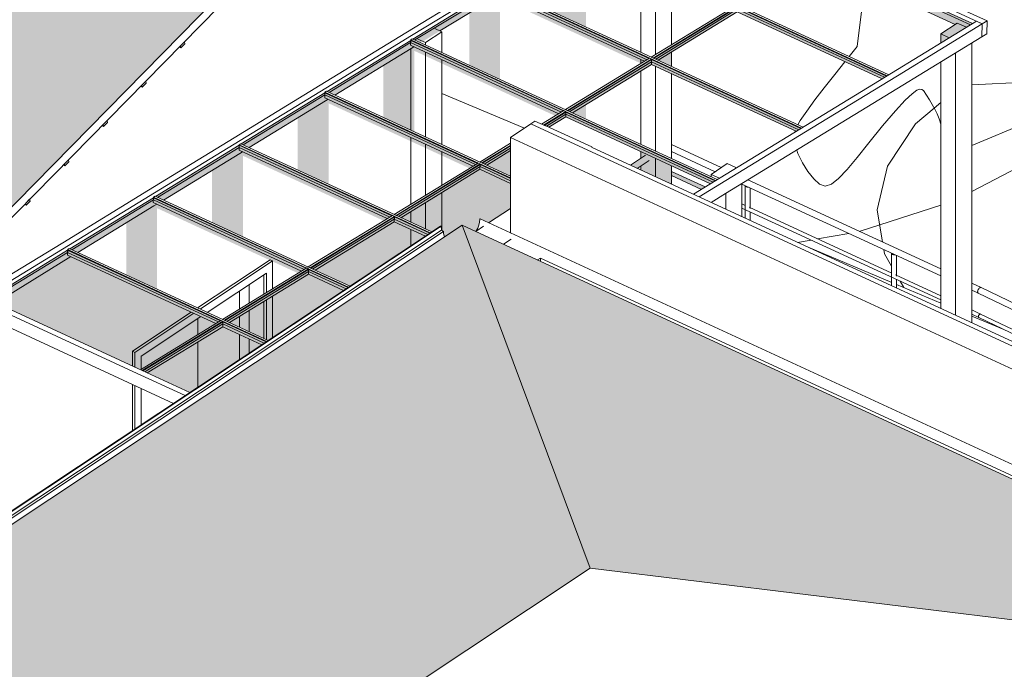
# Model space of a CAD drawing. Header units: millimetres. Extents: x -46876 to 9452, y -13755 to 24767.
# Tile 31 of 55: x -11276 to -3529, y 1986 to 7099. Entities that reach past the tile are written whole.
import ezdxf

# ---------------------------------------------------------------- set-up
doc = ezdxf.new("R2010")
doc.units = ezdxf.units.MM
for name, color, linetype, lineweight in [('A-DOOR', 31, 'Continuous', 9), ('A-DOOR-FRAM', 31, 'Continuous', 9), ('A-FLOR', 192, 'Continuous', 9), ('A-FLOR-HRAL', 11, 'Continuous', 9), ('A-GENM', 13, 'Continuous', 9), ('A-GLAZ-CURT', 52, 'Continuous', 9), ('A-GLAZ-CWMG', 51, 'Continuous', 9), ('A-ROOF', 132, 'Continuous', 9), ('A-ROOF-OTLN', 132, 'Continuous', 9), ('A-ROOF-PATT', 132, 'Continuous', 9), ('A-WALL', 113, 'Continuous', 9), ('L-PLNT', 71, 'Continuous', 9), ('S-COLS', 52, 'Continuous', 9)]:
    doc.layers.add(name, color=color, linetype=linetype, lineweight=lineweight)

# ---------------------------------------------------------------- blocks, each defined once
blk = doc.blocks.new('Double_Flush_-_Unequal_2422 - 1_54-4025860-3D - CAPA')
at = {"layer": 'A-DOOR'}
for p, q in [((-9545.7, 4822.2), (-9545.7, 4964.2)), ((-9874.5, 4745.9), (-9874.5, 4621)), ((-9874.5, 4621), (-9874.5, 4745.9)), ((-9545.7, 4677.8), (-9545.7, 4764.1)), ((-9545.7, 4424.3), (-9545.7, 4621)), ((-9874.5, 4562.9), (-9874.5, 4206)), ((-9874.5, 4206), (-9874.5, 4562.9))]:
    blk.add_line(p, q, dxfattribs=at)
at = {"layer": 'A-DOOR-FRAM'}
for p, q in [((-9876, 4830.3), (-9305.5, 5209.1)), ((-9286, 5200.1), (-9856.5, 4821.3)), ((-9305.5, 5209.1), (-9286, 5200.1)), ((-9286, 4981.1), (-9286, 5200.1)), ((-9800.2, 4795.3), (-9334.8, 5104.2)), ((-9354.3, 4939.3), (-9354.3, 5091.3)), ((-9334.8, 5104.2), (-9334.8, 4951.3)), ((-9354.3, 4589.4), (-9354.3, 4881.2)), ((-9334.8, 4893.1), (-9334.8, 4580.4)), ((-9286, 4596.7), (-9286, 4923)), ((-10389.5, 4489.4), (-9926.5, 4796.8)), ((-9907, 4787.8), (-10370, 4480.4)), ((-10321.2, 4449.4), (-9850.6, 4761.8)), ((-10389.5, 4373.1), (-10389.5, 4489.4)), ((-10389.5, 4489.4), (-10370, 4480.4)), ((-10370, 4480.4), (-10370, 4364.1)), ((-10321.2, 4347.7), (-10321.2, 4449.4)), ((-10389.5, 3864.1), (-10389.5, 4228.6)), ((-10370, 4219.6), (-10370, 3877)), ((-10321.2, 3909.4), (-10321.2, 4197.1))]:
    blk.add_line(p, q, dxfattribs=at)
blk = doc.blocks.new('Generic Models 19 - Generic Models 19-3087287-3D - CAPA')
at = {"layer": 'A-GENM'}
for p, q in [((-7222.5, 6300.3), (-7254.5, 6279.1)), ((-7140.1, 6262.3), (-7222.5, 6300.3)), ((-7137, 6264.3), (-7140.1, 6262.3)), ((-6774.8, 6097.1), (-7137, 6264.3)), ((-6777.9, 6095), (-6774.8, 6097.1)), ((111.5, 2913.4), (-6777.9, 6095)), ((-6774.8, 6093.6), (-6774.8, 6097.1))]:
    blk.add_line(p, q, dxfattribs=at)
blk = doc.blocks.new('Rectangular Mullion - 2x5 cm-4253636-3D - CAPA')
at = {"layer": 'A-GLAZ-CWMG'}
for p, q in [((-11198.1, 5685.1), (-11229, 5653.6)), ((-11225.7, 5639.8), (-11194.8, 5671.2)), ((-11194.8, 5671.2), (-11198.1, 5685.1)), ((-11225.7, 5639.8), (-11237.3, 5645.2)), ((-11229, 5653.6), (-11225.7, 5639.8))]:
    blk.add_line(p, q, dxfattribs=at)
blk = doc.blocks.new('Rectangular Mullion - 2x5 cm-3922817-3D - CAPA')
at = {"layer": 'A-GLAZ-CWMG'}
for p, q in [((-10893.5, 5994.7), (-10924.5, 5963.3)), ((-10921.1, 5949.5), (-10890.2, 5980.9)), ((-10890.2, 5980.9), (-10893.5, 5994.7)), ((-10921.1, 5949.5), (-10932.8, 5954.9)), ((-10924.5, 5963.3), (-10921.1, 5949.5))]:
    blk.add_line(p, q, dxfattribs=at)
blk = doc.blocks.new('Rectangular Mullion - 2x5 cm-4253694-3D - CAPA')
at = {"layer": 'A-GLAZ-CWMG'}
for p, q in [((-10589, 6304.4), (-10619.9, 6273)), ((-10616.5, 6259.2), (-10585.6, 6290.6)), ((-10585.6, 6290.6), (-10589, 6304.4)), ((-10616.5, 6259.2), (-10628.2, 6264.6)), ((-10619.9, 6273), (-10616.5, 6259.2))]:
    blk.add_line(p, q, dxfattribs=at)
blk = doc.blocks.new('Rectangular Mullion - 2x5 cm-3922827-3D - CAPA')
at = {"layer": 'A-GLAZ-CWMG'}
for p, q in [((-10284.4, 6614.1), (-10315.3, 6582.7)), ((-10312, 6568.9), (-10281.1, 6600.3)), ((-10281.1, 6600.3), (-10284.4, 6614.1)), ((-10312, 6568.9), (-10323.6, 6574.3)), ((-10315.3, 6582.7), (-10312, 6568.9))]:
    blk.add_line(p, q, dxfattribs=at)
blk = doc.blocks.new('Rectangular Mullion - 2x5 cm-4253696-3D - CAPA')
at = {"layer": 'A-GLAZ-CWMG'}
for p, q in [((-9979.9, 6923.8), (-10010.8, 6892.4)), ((-10007.4, 6878.6), (-9976.5, 6910)), ((-9976.5, 6910), (-9979.9, 6923.8)), ((-10007.4, 6878.6), (-10019.1, 6884)), ((-10010.8, 6892.4), (-10007.4, 6878.6))]:
    blk.add_line(p, q, dxfattribs=at)
blk = doc.blocks.new('Railing - 4 cm-V6-3D - CAPA')
at = {"layer": 'A-FLOR-HRAL'}
for p, q in [((-5568.3, 5790.8), (-5568.3, 5536.4)), ((-5528.3, 5612.3), (-5528.3, 5774.9)), ((-5528.3, 5517.9), (-5528.3, 5586.1))]:
    blk.add_line(p, q, dxfattribs=at)
for points in [[(-5561.1, 5782.3, 0), (-5567.1, 5787, 0), (-5568, 5792.7, 0)], [(-5541.4, 5780.4, 0), (-5551.7, 5779.9, 0), (-5561.1, 5782.3, 0)]]:
    blk.add_polyline3d(points, dxfattribs=at)
blk = doc.blocks.new('Railing - 4 cm-V7-3D - CAPA')
at = {"layer": 'A-FLOR-HRAL'}
for p, q in [((-4416.3, 5258.8), (-4416.3, 5004.4)), ((-4376.3, 5080.3), (-4376.3, 5242.9)), ((-4376.3, 4985.9), (-4376.3, 5054.3))]:
    blk.add_line(p, q, dxfattribs=at)
for points in [[(-4409.2, 5250.3, 0), (-4415.1, 5255, 0), (-4416.1, 5260.7, 0)], [(-4389.5, 5248.4, 0), (-4399.8, 5247.9, 0), (-4409.2, 5250.3, 0)]]:
    blk.add_polyline3d(points, dxfattribs=at)
blk = doc.blocks.new('Railing - Railing-3945987-3D - CAPA')
at = {"layer": 'A-FLOR-HRAL'}
for p, q in [((-5755.8, 5935), (-6146.6, 6115.5)), ((-6146.6, 6060.4), (-5804.7, 5902.5)), ((-6351.9, 6032), (-6470.7, 5953.1)), ((-6417.4, 5928.5), (-6324.2, 5990.4)), ((-5881.7, 5782.3), (-6146.6, 5904.6)), ((-6146.6, 5871.6), (-5912.5, 5763.5)), ((-4028.6, 5137.4), (-5546.1, 5838.2)), ((-5593.4, 5804.9), (-4028.6, 5082.3)), ((-5567.1, 5637), (-5593.4, 5649.1)), ((-5593.4, 5616.1), (-4028.6, 4893.5)), ((-4415.1, 5105), (-5537.1, 5623.1)), ((-4028.6, 4926.5), (-4385.2, 5091.2)), ((-3712.2, 4991.2), (-3785.3, 5025)), ((-3785.3, 4969.9), (-3733.4, 4946)), ((-1906.6, 4118.8), (-3712.1, 4991.2)), ((-3733.5, 4946), (-1938.7, 4078.8)), ((-3716.3, 4782.3), (-3785.3, 4814.1)), ((-3785.3, 4781.1), (-3729.1, 4755.1)), ((-3729.2, 4755.2), (-2047.3, 3942.6)), ((-3264.4, 4563.9), (-3716.3, 4782.2))]:
    blk.add_line(p, q, dxfattribs=at)
for points in [[(-3738.8, 4958, 0), (-3738.2, 4963.7, 0), (-3736.6, 4969.7, 0), (-3734, 4975.7, 0), (-3730.6, 4981.2, 0), (-3726.8, 4985.9, 0), (-3722.6, 4989.3, 0), (-3718.5, 4991.4, 0), (-3714.6, 4991.9, 0), (-3711.3, 4990.8, 0)], [(-3711.3, 4990.8, 0), (-3714.6, 4991.9, 0), (-3718.5, 4991.4, 0), (-3722.6, 4989.3, 0), (-3726.8, 4985.9, 0), (-3730.6, 4981.2, 0), (-3734, 4975.7, 0), (-3736.6, 4969.7, 0), (-3738.2, 4963.7, 0), (-3738.8, 4958, 0)], [(-3733.5, 4946, 0), (-3734.2, 4946.4, 0), (-3736.8, 4949, 0), (-3738.3, 4953, 0), (-3738.8, 4958, 0)], [(-3738.8, 4958, 0), (-3738.3, 4953, 0), (-3736.8, 4949, 0), (-3734.2, 4946.4, 0), (-3733.4, 4946, 0)], [(-3732.3, 4762.3, 0), (-3732, 4765.8, 0), (-3731, 4769.4, 0), (-3729.4, 4773, 0), (-3727.4, 4776.3, 0), (-3725.1, 4779.1, 0), (-3722.6, 4781.1, 0), (-3720.1, 4782.4, 0), (-3717.8, 4782.7, 0), (-3715.8, 4782, 0)], [(-3715.8, 4782, 0), (-3717.8, 4782.7, 0), (-3720.1, 4782.4, 0), (-3722.6, 4781.1, 0), (-3725.1, 4779.1, 0), (-3727.4, 4776.3, 0), (-3729.4, 4773, 0), (-3731, 4769.4, 0), (-3732, 4765.8, 0), (-3732.3, 4762.3, 0)], [(-3729.2, 4755.2, 0), (-3729.6, 4755.4, 0), (-3731.1, 4757, 0), (-3732, 4759.3, 0), (-3732.3, 4762.3, 0)], [(-3732.3, 4762.3, 0), (-3732, 4759.3, 0), (-3731.1, 4757, 0), (-3729.6, 4755.4, 0), (-3729.1, 4755.1, 0)]]:
    blk.add_polyline3d(points, dxfattribs=at)
for name in ['Railing - 4 cm-V6-3D - CAPA', 'Railing - 4 cm-V7-3D - CAPA']:
    blk.add_blockref(name, (0, 0))
blk = doc.blocks.new('System Panel - Vidro 2cm escuro2-4253584-3D - CAPA')
at = {"layer": 'A-GLAZ-CURT', "transparency": 33554471}
h = blk.add_hatch(color=256, dxfattribs=at)
h.paths.add_polyline_path([(-4028.6, 6916.2), (-3780.2, 7068.2), (-4592.6, 7443.4), (-4551.8, 7355.7), (-3916.3, 7062.2), (-4028.6, 6987.6), (-4028.6, 6964.6)], flags=0)
h.paths.add_polyline_path([(-5577.8, 7192), (-4984.1, 7555.3), (-4623.8, 7388.9), (-4615.7, 7454), (-4954.9, 7610.7), (-5612.8, 7208.1), (-5590.5, 7197.8)], flags=0)
blk.add_hatch(color=256, dxfattribs=at).paths.add_polyline_path([(-4551.8, 7355.7), (-4594.9, 7444.4), (-4615.7, 7454), (-4623.8, 7388.9), (-4554.3, 7356.8)], flags=0)
at = {"layer": 'A-GLAZ-CURT'}
for p, q in [((-4954.9, 7610.7), (-5612.8, 7208.1)), ((-5597.2, 7200.9), (-4955.4, 7593.7)), ((-4955.4, 7593.7), (-4954.9, 7610.7)), ((-4955.4, 7593.7), (-4617.7, 7437.7)), ((-4615.7, 7454), (-4954.9, 7610.7)), ((-4617.7, 7437.7), (-4583.6, 7422)), ((-4594.9, 7444.4), (-4615.7, 7454)), ((-4457.7, 7381.1), (-4592.6, 7443.4)), ((-4582.4, 7421.4), (-4458.2, 7364.1)), ((-4458.2, 7364.1), (-3796.3, 7058.4)), ((-3780.2, 7068.2), (-4457.7, 7381.1))]:
    blk.add_line(p, q, dxfattribs=at)
blk = doc.blocks.new('Rectangular Mullion - 6x12 cm metal-3947380-3D - CAPA')
at = {"layer": 'A-GLAZ-CWMG'}
for p, q in [((-10346.4, 4353.2), (-9937.3, 4164.3)), ((-10384.8, 4329.7), (-9973.9, 4140)), ((-10065.7, 4079.1), (-10387.8, 4227.8))]:
    blk.add_line(p, q, dxfattribs=at)
blk = doc.blocks.new('Rectangular Mullion - 6x12 cm metal-4019200-3D - CAPA')
at = {"layer": 'A-GLAZ-CWMG'}
for p, q in [((-4416.5, 6678.9), (-3748.1, 7087.8)), ((-4370.4, 6657.6), (-3702.1, 7066.5)), ((-3748.1, 7087.8), (-3702.1, 7066.5)), ((-3702.1, 7066.5), (-3705.1, 6964.6)), ((-3705.1, 6964.6), (-4373.5, 6555.7))]:
    blk.add_line(p, q, dxfattribs=at)
blk = doc.blocks.new('Rectangular Mullion - 6x12 cm metal-4019201-3D - CAPA')
at = {"layer": 'A-GLAZ-CWMG'}
for p, q in [((-10937.5, 5343.8), (-11605.8, 4934.9)), ((-10891.4, 5322.5), (-11559.7, 4913.6)), ((-10894.5, 5220.6), (-11444.2, 4884.3)), ((-11559.7, 4913.6), (-11605.8, 4934.9))]:
    blk.add_line(p, q, dxfattribs=at)
blk = doc.blocks.new('System Panel - Vidro 2cm escuro2-V10-3D - CAPA')
at = {"layer": 'A-GLAZ-CURT', "transparency": 33554471}
blk.add_hatch(color=256, dxfattribs=at).paths.add_polyline_path([(-4491, 6633.3), (-4454.9, 6655.3), (-5629.6, 7197.8), (-6287.5, 6795.3), (-6146.6, 6730.2), (-6146.6, 6844), (-5629.4, 7159), (-4507.8, 6641)], flags=0)
at = {"layer": 'A-GLAZ-CURT'}
for p, q in [((-5629.6, 7197.8), (-6287.5, 6795.3)), ((-6271.9, 6788.1), (-5630.1, 7180.8)), ((-5630.1, 7180.8), (-5629.6, 7197.8)), ((-5630.1, 7180.8), (-4471, 6645.5)), ((-4454.9, 6655.3), (-5629.6, 7197.8))]:
    blk.add_line(p, q, dxfattribs=at)
blk = doc.blocks.new('System Panel - Vidro 2cm escuro2-V9-3D - CAPA')
at = {"layer": 'A-GLAZ-CURT', "transparency": 33554471}
blk.add_hatch(color=256, dxfattribs=at).paths.add_polyline_path([(-6146.6, 7454.6), (-6146.6, 8092.1), (-5038.2, 7580.3), (-4974.1, 7619.5), (-6175.9, 8174.6), (-6833.8, 7772), (-6771.7, 7743.3), (-6389.9, 7977), (-6389.9, 7567), (-6224, 7490.4)], flags=0)
at = {"layer": 'A-GLAZ-CURT'}
for p, q in [((-6175.9, 8174.6), (-6833.8, 7772)), ((-6818.3, 7764.8), (-6176.4, 8157.6)), ((-6176.4, 8157.6), (-6175.9, 8174.6)), ((-6176.4, 8157.6), (-4990.1, 7609.7)), ((-4974.1, 7619.5), (-6175.9, 8174.6))]:
    blk.add_line(p, q, dxfattribs=at)
blk = doc.blocks.new('System Panel - Vidro 2cm escuro2-V11-3D - CAPA')
at = {"layer": 'A-GLAZ-CURT', "transparency": 33554471}
h = blk.add_hatch(color=256, dxfattribs=at)
h.paths.add_polyline_path([(-5912.5, 5763.5), (-5881.8, 5782.3), (-6146.6, 5904.9), (-6146.6, 5949), (-5840.4, 5807.6), (-5804.3, 5829.6), (-6979, 6372.1), (-7150.6, 6267.1), (-7140.1, 6262.3), (-7137, 6264.3), (-7112.4, 6253), (-6978.9, 6333.3), (-6389.9, 6061.3), (-6390.1, 6006.7), (-6469.7, 5952.7), (-6417.4, 5928.5), (-6389.9, 5945.2), (-6389.9, 5915.8), (-6146.6, 5803.4), (-6146.6, 5871.6), (-5941.9, 5777.1)], flags=0)
h.paths.add_polyline_path([(-7414.7, 5866.9), (-7414.7, 6105.5), (-7636.9, 5969.6), (-7425.3, 5871.8)], flags=0)
at = {"layer": 'A-GLAZ-CURT'}
for p, q in [((-6979, 6372.1), (-7150.6, 6267.1)), ((-7131.8, 6262), (-6979.5, 6355.1)), ((-6979.5, 6355.1), (-6979, 6372.1)), ((-6979.5, 6355.1), (-5820.4, 5819.8)), ((-5804.3, 5829.6), (-6979, 6372.1)), ((-7414.7, 6105.5), (-7636.9, 5969.6)), ((-7621.4, 5962.4), (-7414.7, 6088.9))]:
    blk.add_line(p, q, dxfattribs=at)
blk = doc.blocks.new('System Panel - Vidro 2cm escuro2-V12-3D - CAPA')
at = {"layer": 'A-GLAZ-CURT', "transparency": 33554471}
blk.add_hatch(color=256, dxfattribs=at).paths.add_polyline_path([(-7933, 5388.8), (-7793.7, 5481.3), (-7686.8, 5433), (-7682, 5440.6), (-7672.3, 5458.6), (-7663.1, 5482.5), (-7657.5, 5506.4), (-7654.1, 5531.2), (-7648.7, 5528.8), (-7586.1, 5499.9), (-7414.7, 5613.7), (-7414.7, 5848.9), (-7653.7, 5959.3), (-8311.6, 5556.7), (-8033.5, 5428.3), (-7964.2, 5474.3), (-7960.4, 5472.8), (-7957.9, 5441.9), (-7942.6, 5431.8), (-7941.6, 5415.4), (-7936.4, 5396.5)], flags=0)
at = {"layer": 'A-GLAZ-CURT'}
for p, q in [((-7653.7, 5959.3), (-8311.6, 5556.7)), ((-8296.1, 5549.5), (-7654.2, 5942.3)), ((-7654.2, 5942.3), (-7653.7, 5959.3)), ((-7654.2, 5942.3), (-7414.7, 5831.7)), ((-7414.7, 5848.9), (-7653.7, 5959.3))]:
    blk.add_line(p, q, dxfattribs=at)
blk = doc.blocks.new('System Panel - Vidro 2cm escuro2-V13-3D - CAPA')
at = {"layer": 'A-GLAZ-CURT', "transparency": 33554471}
blk.add_hatch(color=256, dxfattribs=at).paths.add_polyline_path([(-8677, 5001), (-8050.9, 5418.3), (-8328.4, 5546.4), (-8986.3, 5143.9), (-8898.3, 5103.2)], flags=0)
at = {"layer": 'A-GLAZ-CURT'}
for p, q in [((-8328.4, 5546.4), (-8986.3, 5143.9)), ((-8970.8, 5136.7), (-8328.9, 5529.4)), ((-8328.9, 5529.4), (-8328.4, 5546.4)), ((-8328.9, 5529.4), (-8064.8, 5407.5)), ((-8049.5, 5417.6), (-8328.4, 5546.4))]:
    blk.add_line(p, q, dxfattribs=at)
blk = doc.blocks.new('System Panel - Vidro 2cm escuro2-V14-3D - CAPA')
at = {"layer": 'A-GLAZ-CURT', "transparency": 33554471}
blk.add_hatch(color=256, dxfattribs=at).paths.add_polyline_path([(-9320.5, 4573.8), (-8693, 4990.4), (-9003.1, 5133.6), (-9661, 4731), (-9334.8, 4580.4)], flags=0)
at = {"layer": 'A-GLAZ-CURT'}
for p, q in [((-9003.1, 5133.6), (-9661, 4731)), ((-9645.5, 4723.8), (-9003.6, 5116.6)), ((-9003.6, 5116.6), (-9003.1, 5133.6)), ((-9003.6, 5116.6), (-8708.3, 4980.2)), ((-8693, 4990.4), (-9003.1, 5133.6))]:
    blk.add_line(p, q, dxfattribs=at)
blk = doc.blocks.new('System Panel - Vidro 2cm escuro2-V15-3D - CAPA')
at = {"layer": 'A-GLAZ-CURT', "transparency": 33554471}
blk.add_hatch(color=256, dxfattribs=at).paths.add_polyline_path([(-9937.3, 4164.3), (-9336.6, 4563.1), (-9677.8, 4720.7), (-10307.6, 4335.3), (-9981.6, 4184.7)], flags=0)
at = {"layer": 'A-GLAZ-CURT'}
for p, q in [((-9677.8, 4720.7), (-10307.6, 4335.3)), ((-10292.1, 4328.2), (-9678.3, 4703.7)), ((-9678.3, 4703.7), (-9677.8, 4720.7)), ((-9678.3, 4703.7), (-9351.9, 4553)), ((-9336.6, 4563.1), (-9677.8, 4720.7))]:
    blk.add_line(p, q, dxfattribs=at)
blk = doc.blocks.new('System Panel - Vidro 2cm escuro2-V16-3D - CAPA')
at = {"layer": 'A-GLAZ-CURT', "transparency": 33554471}
blk.add_hatch(color=256, dxfattribs=at).paths.add_polyline_path([(-10326.9, 4344.2), (-9697.1, 4729.6), (-10900, 5283.9), (-11528.7, 4899.2), (-10339.7, 4350.2)], flags=0)
at = {"layer": 'A-GLAZ-CURT'}
for p, q in [((-10898.9, 5284.6), (-11528.7, 4899.2)), ((-10899.4, 5267.7), (-10898.9, 5284.6)), ((-9697.1, 4729.6), (-10898.9, 5284.6)), ((-11513.2, 4892.1), (-10899.4, 5267.7)), ((-10899.4, 5267.7), (-9713.1, 4719.8))]:
    blk.add_line(p, q, dxfattribs=at)
blk = doc.blocks.new('Rectangular Mullion - 6x12 cm metal-3947384-3D - CAPA')
at = {"layer": 'A-GLAZ-CWMG'}
for p, q in [((-4634.5, 7538.4), (-4923.1, 7671.7)), ((-4612.8, 7487.1), (-4961.5, 7648.2)), ((-4623.8, 7388.9), (-4964.6, 7546.3)), ((-4418.3, 7438.5), (-4634.5, 7538.4)), ((-4456.7, 7415), (-4612.8, 7487.1)), ((-3663.7, 7090), (-4418.3, 7438.5)), ((-4551.8, 7355.7), (-4623.8, 7388.9)), ((-3702.1, 7066.5), (-4456.7, 7415)), ((-4459.8, 7313.1), (-4551.8, 7355.7)), ((-3916.3, 7062.2), (-4459.8, 7313.1)), ((-3702.1, 7066.5), (-3705.1, 6964.6)), ((-3663.7, 7090), (-3702.1, 7066.5)), ((-3666.7, 6988.1), (-3663.7, 7090)), ((-3705.1, 6964.6), (-3666.7, 6988.1))]:
    blk.add_line(p, q, dxfattribs=at)
blk = doc.blocks.new('Rectangular Mullion - 6x12 cm metal-3947385-3D - CAPA')
at = {"layer": 'A-GLAZ-CWMG'}
for p, q in [((-11645.9, 4854.6), (-11644.2, 4911.4)), ((-11644.2, 4911.4), (-11605.8, 4934.9)), ((-11644.2, 4911.4), (-10384.8, 4329.7)), ((-11605.8, 4934.9), (-10346.4, 4353.2)), ((-10387.8, 4227.8), (-11539.4, 4759.6))]:
    blk.add_line(p, q, dxfattribs=at)
blk = doc.blocks.new('Rectangular Mullion - 6x12 cm metal-4019202-3D - CAPA')
at = {"layer": 'A-GLAZ-CWMG'}
for p, q in [((-5091.2, 6266), (-4416.5, 6678.9)), ((-5045.1, 6244.8), (-4370.4, 6657.6)), ((-4373.5, 6555.7), (-5048.2, 6142.9))]:
    blk.add_line(p, q, dxfattribs=at)
blk = doc.blocks.new('Rectangular Mullion - 6x12 cm metal-V17-3D - CAPA')
at = {"layer": 'A-GLAZ-CWMG'}
for p, q in [((-5975.9, 5724.6), (-5765.9, 5853.2)), ((-5929.9, 5703.4), (-5719.8, 5831.9)), ((-5722.9, 5730), (-5836.7, 5660.4))]:
    blk.add_line(p, q, dxfattribs=at)
blk = doc.blocks.new('Rectangular Mullion - 6x12 cm metal-V18-3D - CAPA')
at = {"layer": 'A-GLAZ-CWMG'}
for p, q in [((-7564, 7408), (-8238.7, 6995.2)), ((-7517.9, 7386.7), (-8192.6, 6973.9)), ((-7521, 7284.9), (-7969.5, 7010.4)), ((-8174, 6885.3), (-8195.7, 6872))]:
    blk.add_line(p, q, dxfattribs=at)
blk = doc.blocks.new('Rectangular Mullion - 6x12 cm metal-4019205-3D - CAPA')
at = {"layer": 'A-GLAZ-CWMG'}
for p, q in [((-6889.3, 7820.9), (-7564, 7408)), ((-6843.2, 7799.6), (-7517.9, 7386.7)), ((-6846.3, 7697.7), (-7446.4, 7330.5)), ((-7499.3, 7298.1), (-7521, 7284.9))]:
    blk.add_line(p, q, dxfattribs=at)
blk = doc.blocks.new('Rectangular Mullion - 2x5 cm metal-3947375-3D - CAPA')
at = {"layer": 'A-GLAZ-CWMG'}
for p, q in [((-5637.1, 7205.6), (-4450.9, 6657.8)), ((-5624.3, 7213.4), (-4438.1, 6665.6)), ((-4491, 6633.3), (-5630.7, 7159.6))]:
    blk.add_line(p, q, dxfattribs=at)
blk = doc.blocks.new('Rectangular Mullion - 2x5 cm metal-3947376-3D - CAPA')
at = {"layer": 'A-GLAZ-CWMG'}
for p, q in [((-6851.8, 7723.5), (-6850.6, 7761.7)), ((-6850.6, 7761.7), (-6850.5, 7766)), ((-6850.5, 7766), (-6837.7, 7773.8)), ((-6850.5, 7766), (-5637.1, 7205.6)), ((-6837.7, 7773.8), (-5624.3, 7213.4)), ((-5684.9, 7184.6), (-6851.8, 7723.5))]:
    blk.add_line(p, q, dxfattribs=at)
blk = doc.blocks.new('Rectangular Mullion - 2x5 cm metal-V19-3D - CAPA')
at = {"layer": 'A-GLAZ-CWMG'}
for p, q in [((-7661.2, 5967.1), (-7414.7, 5853.2)), ((-7648.4, 5974.9), (-7414.7, 5866.9)), ((-7414.7, 5810.2), (-7654.8, 5921.1))]:
    blk.add_line(p, q, dxfattribs=at)
blk = doc.blocks.new('Rectangular Mullion - 2x5 cm metal-V20-3D - CAPA')
at = {"layer": 'A-GLAZ-CWMG'}
for p, q in [((-8335.9, 5554.2), (-8045.7, 5420.2)), ((-8083.9, 5394.8), (-8329.5, 5508.2)), ((-8323.1, 5562), (-8033.5, 5428.3))]:
    blk.add_line(p, q, dxfattribs=at)
blk = doc.blocks.new('Rectangular Mullion - 2x5 cm metal-V21-3D - CAPA')
at = {"layer": 'A-GLAZ-CWMG'}
for p, q in [((-9010.7, 5141.4), (-8689.2, 4992.9)), ((-8997.9, 5149.2), (-8677, 5001)), ((-8727.4, 4967.5), (-9004.3, 5095.4))]:
    blk.add_line(p, q, dxfattribs=at)
blk = doc.blocks.new('Rectangular Mullion - 2x5 cm metal-V22-3D - CAPA')
at = {"layer": 'A-GLAZ-CWMG'}
for p, q in [((-9685.4, 4728.5), (-9332.7, 4565.7)), ((-9672.6, 4736.4), (-9320.5, 4573.8)), ((-9371, 4540.3), (-9679, 4682.5))]:
    blk.add_line(p, q, dxfattribs=at)
blk = doc.blocks.new('Rectangular Mullion - 2x5 cm metal-4019198-3D - CAPA')
at = {"layer": 'A-GLAZ-CWMG'}
for p, q in [((-9693, 4732.1), (-10326.9, 4344.2)), ((-9693, 4732.1), (-9677.7, 4725)), ((-9677.7, 4725), (-10311.5, 4337.1)), ((-9679, 4682.5), (-10272.7, 4319.2)), ((-9677.8, 4720.7), (-9679, 4682.5)), ((-9677.7, 4725), (-9677.8, 4720.7))]:
    blk.add_line(p, q, dxfattribs=at)
blk = doc.blocks.new('Rectangular Mullion - 2x5 cm metal-V23-3D - CAPA')
at = {"layer": 'A-GLAZ-CWMG'}
for p, q in [((-4970.1, 7622), (-5632, 7217)), ((-4954.7, 7614.9), (-5616.6, 7209.9)), ((-4970.1, 7622), (-4954.7, 7614.9)), ((-4954.9, 7610.7), (-4956, 7572.5)), ((-4954.7, 7614.9), (-4954.9, 7610.7)), ((-4956, 7572.5), (-5577.8, 7192)), ((-5616.6, 7209.9), (-5632, 7217))]:
    blk.add_line(p, q, dxfattribs=at)
blk = doc.blocks.new('Rectangular Mullion - 2x5 cm metal-V24-3D - CAPA')
at = {"layer": 'A-GLAZ-CWMG'}
for p, q in [((-6994.2, 6383.5), (-7169.8, 6276)), ((-6978.9, 6376.4), (-7154.5, 6268.9)), ((-6994.2, 6383.5), (-6978.9, 6376.4)), ((-6979, 6372.1), (-6980.1, 6333.9)), ((-6978.9, 6376.4), (-6979, 6372.1)), ((-6980.1, 6333.9), (-7112.4, 6253)), ((-7414.7, 6126.2), (-7656.1, 5978.4)), ((-7414.7, 6109.7), (-7640.8, 5971.3)), ((-7414.7, 6068), (-7602, 5953.4)), ((-7640.8, 5971.3), (-7656.1, 5978.4))]:
    blk.add_line(p, q, dxfattribs=at)
blk = doc.blocks.new('M_RPC Tree - Deciduous - Red Maple - 9 Meters-V43-3D - CAPA')
at = {"layer": 'L-PLNT'}
for p, q in [((-3785.3, 5745.5), (-3268.5, 6017.9)), ((-4509.2, 5483.2), (-4028.6, 5639.9)), ((-4667.7, 5432.3), (-4662.8, 5433.2)), ((-4662.8, 5433.2), (-4509.2, 5483.2)), ((-5156, 5346), (-5049.2, 5364.8)), ((-4998, 5373.9), (-4753.5, 5417.1))]:
    blk.add_line(p, q, dxfattribs=at)
blk = doc.blocks.new('M_RPC Tree - Deciduous - Scarlet Oak - 12_5 Meters-V52-3D - CAPA')
at = {"layer": 'L-PLNT'}
for p, q in [((-4686.2, 6887.8), (-4638.5, 7270.4)), ((-4749.4, 6809.4), (-4686.2, 6887.8)), ((-4863.2, 6667.7), (-4782.8, 6768)), ((-4945.2, 6563.7), (-4863.2, 6667.7)), ((-3785.3, 6587), (-3019.6, 6625.4)), ((-5019.4, 6467), (-4945.2, 6563.7)), ((-4254.6, 6516.3), (-4309.2, 6464.3)), ((-4217.2, 6543.8), (-4254.6, 6516.3)), ((-4192.9, 6553), (-4217.2, 6543.8)), ((-4177.2, 6549.9), (-4192.9, 6553)), ((-4165.9, 6540.7), (-4177.2, 6549.9)), ((-4142.1, 6504.8), (-4165.9, 6540.7)), ((-5083.3, 6380), (-5019.4, 6467)), ((-4309.2, 6464.3), (-4385.6, 6381.7)), ((-4118.8, 6468.6), (-4142.1, 6504.8)), ((-4096.6, 6432), (-4118.8, 6468.6)), ((-4076.1, 6394.7), (-4096.6, 6432)), ((-4028.6, 6446.3), (-4080.4, 6402.6)), ((-5134.1, 6305.2), (-5083.3, 6380)), ((-4385.6, 6381.7), (-4487.9, 6262.4)), ((-4080.4, 6402.6), (-4228, 6277.9)), ((-4057.7, 6356.6), (-4076.1, 6394.7)), ((-4042, 6317.4), (-4057.7, 6356.6)), ((-3162.4, 6369.4), (-3785.3, 6109.4)), ((-5153.7, 6271.6), (-5134.1, 6305.2)), ((-4228, 6277.9), (-4447.8, 5946.1)), ((-4029.6, 6276.8), (-4042, 6317.4)), ((-4028.6, 6273.9), (-4029.6, 6276.8)), ((-5177, 6213.5), (-5174.4, 6224.4)), ((-4487.9, 6262.4), (-4596, 6130.3)), ((-4596, 6130.3), (-4688, 6015.3)), ((-5153.4, 6045.5), (-5162.3, 6073.1)), ((-5117.7, 5972.9), (-5153.4, 6045.5)), ((-5074.5, 5905.3), (-5117.7, 5972.9)), ((-4688, 6015.3), (-4766.2, 5920.5)), ((-5028.2, 5847.6), (-5074.5, 5905.3)), ((-4766.2, 5920.5), (-4832.6, 5849)), ((-4447.8, 5946.1), (-4528.4, 5601)), ((-4983.5, 5804.6), (-5028.2, 5847.6)), ((-4832.6, 5849), (-4889.6, 5803.8)), ((-4939.1, 5788), (-4983.5, 5804.6)), ((-4889.6, 5803.8), (-4939.1, 5788)), ((-4528.4, 5601), (-4487.2, 5348.6)), ((-4477.5, 5289.7), (-4472, 5256)), ((-4472, 5256), (-4416, 5158.8)), ((-4376.6, 5090.5), (-4373.8, 5085.6)), ((-4348.3, 5041.3), (-4319.1, 4990.8))]:
    blk.add_line(p, q, dxfattribs=at)
blk = doc.blocks.new('ORNAMENTO SUPERIOR - ORNAMENTO SUPERIOR-4323885-3D - CAPA')
at = {"layer": 'A-GENM'}
for p, q in [((-7414.7, 5613.7), (-7586.5, 5499.6)), ((-7627, 5472.7), (-7687.7, 5432.4)), ((-7469.5, 5331.6), (-7408.8, 5371.9))]:
    blk.add_line(p, q, dxfattribs=at)

msp = doc.modelspace()

# ---------------------------------------------------------------- hatches: boundary and pattern name
at = {"layer": 'A-ROOF-PATT'}
h = msp.add_hatch(dxfattribs=at)
h.set_pattern_fill('FP_14', color=256, style=0, pattern_type=2)
h.set_pattern_definition([(234.52, (-435.944, 4899.688), (-619.46522, -932.75553), [13.513, -1337.788]), (335.212, (-457.1, 4894.83), (164.8538, 167.635), [14.664, -210.936]), (228.747, (-357.812, 4986.708), (-2432.85080784, -2776.74589125), [130.385, -25946.655]), (335.212, (-601.42, 4979.76), (164.8538, 167.635), [39.48, -186.12]), (335.212, (-613.78, 4967.2), (164.8538, 167.635), [38.352, -187.248]), (242.185, (-446.76, 4914.433), (-289.748933, -597.49063), [22.162, -2194.003]), (261.734, (-444.436, 4930.424), (-84.932563, -692.07713), [16.159, -3215.581]), (282.205, (-447.657, 4945.319), (604.399914, -2716.795262), [15.24, -3032.667]), (313.642, (-460.121, 4958.388), (449.587508, -451.391971), [18.059, -3593.783]), (326.818, (-457.798, 4974.38), (204.81365, -94.58614), [15.161, -1500.895]), (312.661, (-445.109, 4966.081), (1593.518236, -1711.00163), [20.198, -4019.375]), (287.687, (-431.42, 4951.23), (324.6858, -881.25133), [18.003, -1182.203]), (264.1, (-425.952, 4934.076), (-299.76296, -3030.531887), [18.712, -3723.722]), (42.339, (-578.964, 4951.111), (17219.93588016, 15692.8647058), [135.709, -27006.049]), (41.992, (-643.507, 4874.88), (2677.651661, 2419.910211), [104.753, -6878.805]), (229.125, (-457.1, 4894.832), (-2103.13217, -2441.4863972), [100.192, -6579.277]), (335.212, (-477.53, 4966.43), (164.8538, 167.635), [19.176, -206.424]), (354.997, (-503.581, 4968.708), (1928.2561755, -159.219784), [26.151, -5204.063]), (9.055, (-521.241, 4965.894), (369.668169, 73.049668), [17.882, -3558.512]), (17.829, (-543.02, 4958.89), (904.190693, 313.731664), [22.879, -2265.049]), (31.607, (-565.651, 4944.963), (1563.6115, 984.266285), [26.571, -2630.572]), (335.212, (-578.96, 4951.1), (164.8538, 167.635), [14.664, -210.936]), (37.351, (-578.964, 4951.11), (164.85463, 167.63495), [15.019, -1486.92]), (31.103, (-567.024, 4960.223), (2962.385338, 1800.871841), [21.383, -4255.185]), (18.556, (-548.716, 4971.27), (904.1923685, 313.7302583), [25.794, -5133.026]), (6.695, (-524.263, 4979.478), (369.667305, 73.05046), [25.426, -1669.618]), (352.953, (-499.01, 4982.442), (2133.070853, -253.788741), [25.419, -5058.422]), (342.812, (-473.783, 4979.324), (1393.736904, -399.880937), [16.733, -1656.546]), (242.913, (-427.876, 4915.463), (-289.754397, -597.4882), [17.719, -3526.048]), (335.212, (-432.45, 4901.73), (164.8538, 167.635), [39.48, -186.12]), (335.212, (-443.79, 4888.68), (164.8538, 167.635), [38.352, -187.248])])
h.paths.add_polyline_path([(-11520, 5444.1), (-9706.2, 7288.4), (-14478.5, 9491.9), (-13480.9, 6349.7), (-11670.9, 5513.8)], flags=0)
h = msp.add_hatch(dxfattribs=at)
h.set_pattern_fill('FP_12', color=256, style=0, pattern_type=2)
h.set_pattern_definition([(175.219, (-865.92, 6078.992), (-1164.314488, 76.099356), [13.678, -1354.094]), (213.58, (-868.45, 6087.5), (198.6983, -37.8998), [13.328, -191.713]), (171.608, (-761.306, 6062.688), (-3349.99652519, 492.97937138), [119.523, -23785.106]), (213.58, (-722.86, 6171.42), (198.6983, -37.8998), [35.882, -169.159]), (213.58, (-737.77, 6174.26), (198.6983, -37.8998), [34.857, -170.184]), (179.111, (-843.451, 6087.116), (-766.917737, 0.295036), [24.998, -2474.755]), (186.473, (-821.855, 6089.566), (-937.7415223, -113.1103507), [21.735, -4325.163]), (192.564, (-800.677, 6094.286), (-3866.0343728, -868.459964), [21.697, -4317.773]), (202.546, (-780.197, 6102.789), (-711.1647295, -302.3255044), [22.176, -4412.962]), (208.463, (-758.601, 6105.239), (-170.82166, -113.408313), [15.862, -1570.321]), (202.172, (-772.545, 6097.68), (-2673.8330465, -1095.9037097), [25.034, -4981.69]), (194.141, (-795.728, 6088.233), (-1279.386895, -339.925308), [25.507, -1674.929]), (187.223, (-820.461, 6082.001), (-4120.4875137, -527.9536863), [25.493, -5073.197]), (346.568, (-766.806, 6154.981), (18248.74689406, -4356.87233272), [109.274, -21745.627]), (346.255, (-859.219, 6167.498), (2809.6498865, -681.9058447), [83.706, -5496.702]), (171.867, (-868.446, 6087.504), (-2952.5964661, 417.1990646), [92.489, -6073.417]), (213.58, (-765.68, 6112.43), (198.6983, -37.8998), [17.428, -187.612]), (236.03, (-757.396, 6124.718), (-599.661993, -907.5559664), [14.819, -2948.962]), (273.106, (-757.797, 6132.094), (27.874323, -151.307946), [7.387, -1469.96]), (302.818, (-763.164, 6140.418), (254.44963, -340.51475), [9.904, -980.506]), (333.998, (-777.91, 6147.61), (1049.238666, -492.119867), [16.406, -1624.164]), (213.58, (-766.8, 6154.98), (198.6983, -37.8998), [13.328, -191.713]), (341.547, (-766.806, 6154.98), (198.69769, -37.900835), [10.767, -1065.958]), (333.22, (-756.592, 6151.573), (1899.779143, -946.339134), [13.022, -2591.366]), (305.042, (-744.967, 6145.706), (254.450154, -340.514175), [11.322, -2253.01]), (265.281, (-738.467, 6136.437), (27.87552, -151.3082), [10.816, -710.266]), (232.533, (-739.356, 6125.657), (-770.49009, -1020.960799), [15.245, -3033.806]), (219.835, (-748.63, 6113.557), (-826.238394, -718.345316), [12.984, -1285.455]), (179.441, (-845.752, 6078.795), (-766.9176684, 0.2902434), [20.167, -4013.313]), (213.58, (-863.8, 6077.86), (198.6983, -37.8998), [35.882, -169.159]), (213.58, (-879.55, 6080.13), (198.6983, -37.8998), [34.857, -170.184])])
h.paths.add_polyline_path([(-12784.4, 162.2), (-9658.1, 875.2), (-6787.4, 2781.1), (-7793.7, 5481.3), (-12875.7, 2107.4), (-12799, 473.2)], flags=0)
h = msp.add_hatch(dxfattribs=at)
h.set_pattern_fill('FP_19', color=256, style=0, pattern_type=2)
h.set_pattern_definition([(26.534, (509.267, 3789.426), (617.6658, 341.22335), [8.743, -865.504]), (155.212, (530.4, 3787.18), (-164.4956, -49.3292), [14.664, -210.936]), (19.978, (431.317, 3762.151), (2427.11665744, 883.838986), [91.263, -18161.423]), (155.212, (674.75, 3711.12), (-164.4956, -49.3292), [39.48, -186.12]), (155.212, (687.08, 3714.82), (-164.4956, -49.3292), [38.352, -187.248]), (37.017, (520.096, 3779.413), (288.67478, 242.56815), [12.906, -1277.734]), (73.401, (517.798, 3771.704), (83.860732, 337.1565), [8.045, -1600.871]), (111.129, (521.04, 3763.316), (-608.00364, 1533.72504), [8.993, -1789.561]), (142.651, (533.514, 3753.796), (-449.9447064, 333.0884), [15.692, -3122.666]), (150.728, (531.216, 3746.087), (-204.813714, 94.585753), [14.55, -1440.443]), (141.978, (518.524, 3753.201), (-1594.9758114, 1237.752602), [17.391, -3460.768]), (118.643, (504.824, 3763.913), (-325.76503, 526.33087), [11.456, -752.249]), (78.298, (499.333, 3773.967), (295.119584, 1492.542821), [9.343, -1859.193]), (193.784, (652.265, 3730.905), (-17185.0033975, -4217.23546986), [103.077, -20512.386]), (193.476, (716.653, 3755.673), (-2672.2548942, -645.322296), [79.9, -5246.769]), (20.376, (530.401, 3787.184), (2098.1294865, 785.1723545), [69.777, -4582.053]), (155.212, (550.92, 3745.76), (-164.4956, -49.3292), [19.176, -206.424]), (164.926, (576.96, 3738.744), (-1927.1805553, 514.1275877), [26.965, -5366.022]), (171.904, (594.603, 3736.234), (-369.3094204, 45.261728), [17.821, -3546.295]), (176.642, (616.359, 3734.958), (-903.114676, 41.194319), [21.793, -2157.488]), (185.298, (638.953, 3737.053), (-1561.099541, -156.121385), [22.691, -2246.404]), (155.212, (652.26, 3730.9), (-164.4956, -49.3292), [14.664, -210.936]), (189.591, (652.265, 3730.905), (-164.4956, -49.32774), [12.087, -1196.598]), (184.945, (640.348, 3728.891), (-2957.703964, -262.924008), [18.348, -3651.316]), (177.056, (622.068, 3727.309), (-903.116291, 41.1923154), [24.457, -4866.888]), (170.694, (597.643, 3728.565), (-369.309746, 45.259704), [25.567, -1678.916]), (163.939, (572.412, 3732.7), (-2131.9950653, 608.7083403), [26.239, -5221.52]), (159.022, (547.198, 3739.959), (-1393.3758, 518.195782), [17.116, -1694.523]), (38.132, (501.228, 3783.115), (288.673976, 242.569799), [10.22, -2033.873]), (155.212, (505.77, 3789.16), (-164.4956, -49.3292), [39.48, -186.12]), (155.212, (517.09, 3793.33), (-164.4956, -49.3292), [38.352, -187.248])])
h.paths.add_polyline_path([(-767.4, 2044.9), (-597.2, 2157.8), (-7793.7, 5481.3), (-6787.4, 2781.1), (-889.3, 2059.8)], flags=0)

# ---------------------------------------------------------------- linework, layer by layer
at = {"layer": 'A-FLOR'}
for p, q in [((-7304.9, 6245.7), (-7954.6, 6518.7)), ((-4415.1, 5031.2), (-5073.1, 5307.7)), ((-4028.6, 4868.7), (-4376.6, 5015)), ((-3532.8, 4660.3), (-3785.3, 4766.5))]:
    msp.add_line(p, q, dxfattribs=at)
at = {"layer": 'A-ROOF'}
for p, q in [((-11520, 5444.1), (-9706.2, 7288.4)), ((-9706.2, 7202.1), (-11502.7, 5375.4)), ((-7793.7, 5481.3), (-12875.7, 2107.4)), ((-6787.4, 2781.1), (-7793.7, 5481.3)), ((-597.2, 2157.8), (-7793.7, 5481.3)), ((-9658.1, 875.2), (-6787.4, 2781.1)), ((-767.4, 2044.9), (-6787.4, 2781.1))]:
    msp.add_line(p, q, dxfattribs=at)
at = {"layer": 'A-ROOF-OTLN'}
for p, q in [((-495.6, 2225.3), (-7654, 5531.2)), ((-12904, 2194.8), (-7964.2, 5474.3)), ((-12903.3, 2191.2), (-7960.4, 5472.8)), ((-12902.9, 2158.9), (-7957.9, 5441.9)), ((-12900.4, 2140.4), (-7942.6, 5431.8)), ((-7964.2, 5474.3), (-7960.4, 5472.8)), ((-7960.4, 5472.8), (-7957.9, 5441.9)), ((-7957.9, 5441.9), (-7942.6, 5431.8))]:
    msp.add_line(p, q, dxfattribs=at)
for points in [[(-7686.6, 5432.8, 0), (-7684.5, 5436.1, 0), (-7672.3, 5458.6, 0), (-7663.1, 5482.5, 0), (-7657.5, 5506.4, 0), (-7655.9, 5528.8, 0)], [(-7655.9, 5528.8, 0), (-7655.9, 5529.2, 0), (-7655.8, 5529.6, 0), (-7655.6, 5530.1, 0), (-7655.4, 5530.5, 0), (-7655.1, 5530.8, 0), (-7654.8, 5531.1, 0), (-7654.5, 5531.2, 0), (-7654.2, 5531.3, 0), (-7654, 5531.2, 0)], [(-7942.6, 5431.8, 0), (-7941.6, 5415.4, 0), (-7937.1, 5398.1, 0), (-7933.4, 5388.8, 0)]]:
    msp.add_polyline3d(points, dxfattribs=at)
at = {"layer": 'A-WALL'}
for p, q in [((-7254.6, 6279.1), (-7414.7, 6172.8)), ((-7254.6, 6279.1), (524.6, 2686.5)), ((172.5, 2668.9), (-7414.7, 6172.8)), ((-7414.7, 6172.8), (-7414.7, 5418)), ((-7469.8, 5331.7), (-7409, 5372)), ((-7178.3, 5222.6), (-7201, 5207.6)), ((-574.6, 2172.9), (-7178.3, 5222.6)), ((-7178.3, 5222.6), (-7178.3, 5197.1)), ((-9354.3, 5091.3), (-9354.3, 4939.3)), ((-9469.5, 5014.8), (-9469.5, 4868.8)), ((-9354.3, 4881.2), (-9354.3, 4589.4)), ((-9469.5, 4810.7), (-9469.5, 4642.6)), ((-9469.5, 4585.8), (-9469.5, 4474.9))]:
    msp.add_line(p, q, dxfattribs=at)
at = {"layer": 'S-COLS'}
for p, q in [((-6389.9, 6842.5), (-6389.9, 7510.2)), ((-6274.7, 6823.7), (-6274.7, 7457)), ((-6146.6, 7397.8), (-6146.6, 6902.1)), ((-3900.5, 7072.6), (-4028.6, 6987.6)), ((-3827.8, 7039.1), (-3900.5, 7072.6)), ((-8082.7, 6918.5), (-7954.6, 7003.6)), ((-7954.6, 7003.6), (-8016.1, 7031.9)), ((-7954.6, 7003.6), (-7954.6, 6840.7)), ((-4028.6, 6987.6), (-3962.1, 6956.9)), ((-4028.6, 6916.2), (-4028.6, 6987.6)), ((-8144.2, 6946.9), (-8082.7, 6918.5)), ((-8082.7, 6899.9), (-8082.7, 6918.5)), ((-3785.3, 6915.6), (-3785.3, 4713)), ((-8197.9, 6228.7), (-8197.9, 6870.6)), ((-8082.7, 6175.5), (-8082.7, 6843.1)), ((-6146.6, 6844), (-6146.6, 6730.2)), ((-3913.4, 4772.1), (-3913.4, 6837.2)), ((-7954.6, 6783.9), (-7954.6, 6116.3)), ((-6389.9, 6753.3), (-6389.9, 6785.8)), ((-4028.6, 4825.3), (-4028.6, 6766.7)), ((-6389.9, 6118.1), (-6389.9, 6695.1)), ((-6274.7, 6064.9), (-6274.7, 6732.6)), ((-6146.6, 6673.4), (-6146.6, 6005.7)), ((-8197.9, 5646.9), (-8197.9, 6171.9)), ((-8082.7, 5717.4), (-8082.7, 6118.7)), ((-7954.6, 6059.5), (-7954.6, 5795.8)), ((-6389.9, 6006.8), (-6389.9, 6059.6)), ((-6274.7, 5862.6), (-6274.7, 6008.1)), ((-5708.6, 5966.3), (-5836.7, 5881.3)), ((-5635.9, 5932.7), (-5708.6, 5966.3)), ((-6389.9, 5915.8), (-6389.9, 5946.8)), ((-6146.6, 5949), (-6146.6, 5803.4)), ((-5836.7, 5881.3), (-5770.2, 5850.5)), ((-5836.7, 5862.6), (-5836.7, 5881.3)), ((-7954.6, 5737.6), (-7954.6, 5439.7)), ((-5593.4, 5809.2), (-5593.4, 5548)), ((-8082.7, 5451), (-8082.7, 5659.2)), ((-5721.5, 5607.1), (-5721.5, 5730.9)), ((-8197.9, 5504.2), (-8197.9, 5588.8)), ((-8197.9, 5319.1), (-8197.9, 5447.4))]:
    msp.add_line(p, q, dxfattribs=at)

# ---------------------------------------------------------------- block references
at = {"layer": 'A-DOOR'}
msp.add_blockref('Double_Flush_-_Unequal_2422 - 1_54-4025860-3D - CAPA', (0, 0), dxfattribs=at)
at = {"layer": 'A-FLOR-HRAL'}
msp.add_blockref('Railing - Railing-3945987-3D - CAPA', (0, 0), dxfattribs=at)
at = {"layer": 'A-GENM'}
for name in ['ORNAMENTO SUPERIOR - ORNAMENTO SUPERIOR-4323885-3D - CAPA', 'Generic Models 19 - Generic Models 19-3087287-3D - CAPA']:
    msp.add_blockref(name, (0, 0), dxfattribs=at)
at = {"layer": 'A-GLAZ-CURT'}
for name, p in [('System Panel - Vidro 2cm escuro2-V9-3D - CAPA', (-674.7, -412.8)), ('System Panel - Vidro 2cm escuro2-4253584-3D - CAPA', (0, 0)), ('System Panel - Vidro 2cm escuro2-V9-3D - CAPA', (-1349.4, -825.7)), ('System Panel - Vidro 2cm escuro2-V10-3D - CAPA', (0, 0)), ('System Panel - Vidro 2cm escuro2-V9-3D - CAPA', (-2024.1, -1238.5)), ('System Panel - Vidro 2cm escuro2-V10-3D - CAPA', (-674.7, -412.8)), ('System Panel - Vidro 2cm escuro2-V9-3D - CAPA', (-2698.8, -1651.4)), ('System Panel - Vidro 2cm escuro2-V11-3D - CAPA', (0, 0)), ('System Panel - Vidro 2cm escuro2-V9-3D - CAPA', (-3373.5, -2064.2)), ('System Panel - Vidro 2cm escuro2-V12-3D - CAPA', (0, 0)), ('System Panel - Vidro 2cm escuro2-V9-3D - CAPA', (-4048.2, -2477.1)), ('System Panel - Vidro 2cm escuro2-V13-3D - CAPA', (0, 0)), ('System Panel - Vidro 2cm escuro2-V16-3D - CAPA', (0, 0)), ('System Panel - Vidro 2cm escuro2-V14-3D - CAPA', (0, 0)), ('System Panel - Vidro 2cm escuro2-V15-3D - CAPA', (0, 0))]:
    msp.add_blockref(name, p, dxfattribs=at)
at = {"layer": 'A-GLAZ-CWMG'}
for name, p in [('Rectangular Mullion - 6x12 cm metal-3947384-3D - CAPA', (0, 0)), ('Rectangular Mullion - 6x12 cm metal-V18-3D - CAPA', (0, 0)), ('Rectangular Mullion - 2x5 cm metal-3947376-3D - CAPA', (-674.7, -412.8)), ('Rectangular Mullion - 2x5 cm metal-V23-3D - CAPA', (-674.7, -412.8)), ('Rectangular Mullion - 2x5 cm metal-3947375-3D - CAPA', (0, 0)), ('Rectangular Mullion - 6x12 cm metal-4019200-3D - CAPA', (0, 0)), ('Rectangular Mullion - 6x12 cm metal-4019205-3D - CAPA', (-1349.4, -825.7)), ('Rectangular Mullion - 2x5 cm-4253696-3D - CAPA', (0, 0)), ('Rectangular Mullion - 2x5 cm metal-3947376-3D - CAPA', (-1349.4, -825.7)), ('Rectangular Mullion - 2x5 cm metal-V23-3D - CAPA', (-1349.4, -825.7)), ('Rectangular Mullion - 2x5 cm metal-3947375-3D - CAPA', (-674.7, -412.8)), ('Rectangular Mullion - 6x12 cm metal-4019202-3D - CAPA', (0, 0)), ('Rectangular Mullion - 2x5 cm-3922827-3D - CAPA', (0, 0)), ('Rectangular Mullion - 6x12 cm metal-4019205-3D - CAPA', (-2024.1, -1238.5)), ('Rectangular Mullion - 2x5 cm metal-3947376-3D - CAPA', (-2024.1, -1238.5)), ('Rectangular Mullion - 2x5 cm metal-V24-3D - CAPA', (0, 0)), ('Rectangular Mullion - 2x5 cm metal-3947375-3D - CAPA', (-1349.4, -825.7)), ('Rectangular Mullion - 2x5 cm-4253694-3D - CAPA', (0, 0)), ('Rectangular Mullion - 6x12 cm metal-4019202-3D - CAPA', (-674.7, -412.8)), ('Rectangular Mullion - 6x12 cm metal-4019205-3D - CAPA', (-2698.8, -1651.4)), ('Rectangular Mullion - 2x5 cm metal-3947376-3D - CAPA', (-2698.8, -1651.4)), ('Rectangular Mullion - 2x5 cm-3922817-3D - CAPA', (0, 0)), ('Rectangular Mullion - 2x5 cm metal-V23-3D - CAPA', (-2698.8, -1651.4)), ('Rectangular Mullion - 2x5 cm metal-V19-3D - CAPA', (0, 0)), ('Rectangular Mullion - 6x12 cm metal-V17-3D - CAPA', (0, 0)), ('Rectangular Mullion - 6x12 cm metal-4019205-3D - CAPA', (-3373.5, -2064.2)), ('Rectangular Mullion - 2x5 cm-4253636-3D - CAPA', (0, 0)), ('Rectangular Mullion - 2x5 cm metal-3947376-3D - CAPA', (-3373.5, -2064.2)), ('Rectangular Mullion - 2x5 cm metal-V23-3D - CAPA', (-3373.5, -2064.2)), ('Rectangular Mullion - 2x5 cm metal-V20-3D - CAPA', (0, 0)), ('Rectangular Mullion - 6x12 cm metal-4019201-3D - CAPA', (0, 0)), ('Rectangular Mullion - 2x5 cm metal-3947376-3D - CAPA', (-4048.2, -2477.1)), ('Rectangular Mullion - 2x5 cm metal-V23-3D - CAPA', (-4048.2, -2477.1)), ('Rectangular Mullion - 2x5 cm metal-V21-3D - CAPA', (0, 0)), ('Rectangular Mullion - 6x12 cm metal-3947385-3D - CAPA', (0, 0)), ('Rectangular Mullion - 2x5 cm metal-4019198-3D - CAPA', (0, 0)), ('Rectangular Mullion - 2x5 cm metal-V22-3D - CAPA', (0, 0)), ('Rectangular Mullion - 6x12 cm metal-3947380-3D - CAPA', (0, 0))]:
    msp.add_blockref(name, p, dxfattribs=at)
at = {"layer": 'L-PLNT'}
for name in ['M_RPC Tree - Deciduous - Red Maple - 9 Meters-V43-3D - CAPA', 'M_RPC Tree - Deciduous - Scarlet Oak - 12_5 Meters-V52-3D - CAPA']:
    msp.add_blockref(name, (0, 0), dxfattribs=at)

doc.saveas('drawing.dxf')
